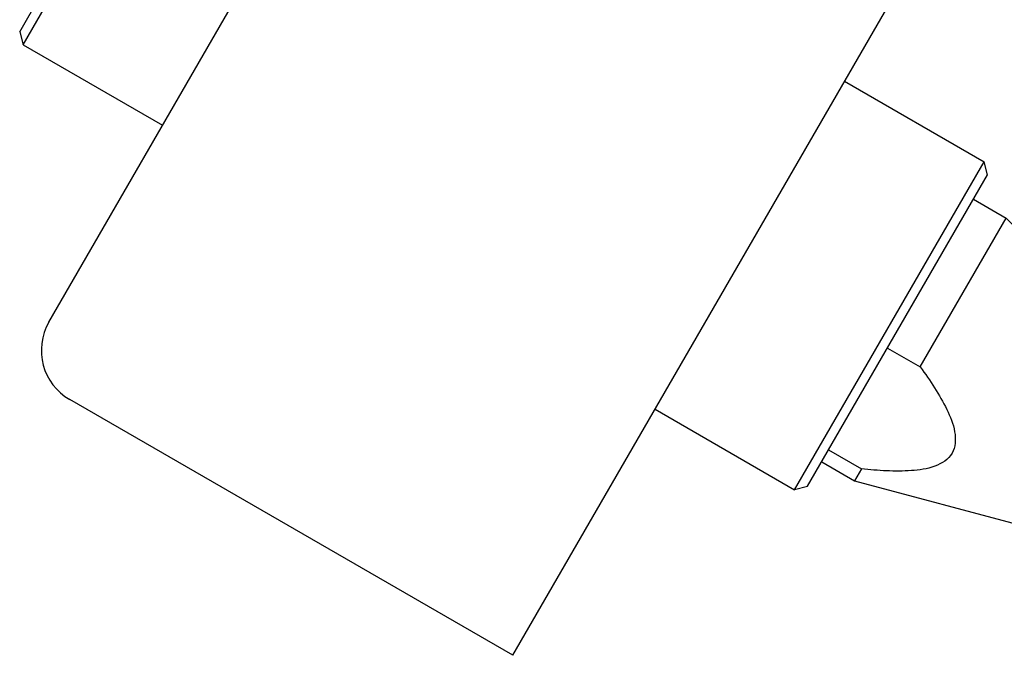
# Model space of a CAD drawing. Header units: millimetres. Extents: x 0 to 7560, y 0 to 5346.
# Tile 72 of 149: x 1340 to 1392, y 3791 to 3825. Entities that reach past the tile are written whole.
import ezdxf

# ---------------------------------------------------------------- set-up
doc = ezdxf.new("R2010")
doc.units = ezdxf.units.MM
for name, color, linetype in [('A2200401_ABL710', 7, 'Continuous'), ('A2300501_ABL733', 7, 'Continuous'), ('M2002301_PBL734', 7, 'Continuous'), ('M2200703_PBL738', 7, 'Continuous'), ('M2200901_PBL711', 7, 'Continuous'), ('TOP_VIEW_VBL707', 7, 'Continuous')]:
    doc.layers.add(name, color=color, linetype=linetype)

# ---------------------------------------------------------------- blocks, each defined once
blk = doc.blocks.new('M2200901_PBL711', base_point=(1763.698, 3559.091))
at = {"layer": 'M2200901_PBL711', "color": 7}
for p, q in [((1652.606, 3392.349), (1855.304, 3743.431)), ((1677.087, 3374.751), (1863.884, 3698.292)), ((1677.087, 3374.751), (1653.705, 3388.251))]:
    blk.add_line(p, q, dxfattribs=at)
blk.add_arc((1655.205, 3390.849), 3, 150, 240, dxfattribs=at)
blk = doc.blocks.new('M2200703_PBL738', base_point=(1676.597, 3403.902))
at = {"layer": 'M2200703_PBL738', "color": 7}
for p, q in [((1651.062, 3407.675), (1660.562, 3424.129)), ((1651.245, 3406.991), (1661.245, 3424.312)), ((1660.562, 3424.129), (1661.245, 3424.312)), ((1661.245, 3424.312), (1668.606, 3420.062)), ((1651.062, 3407.674), (1651.245, 3406.991)), ((1651.245, 3406.991), (1658.606, 3402.741)), ((1694.587, 3405.062), (1701.948, 3400.812)), ((1691.948, 3383.491), (1701.948, 3400.812)), ((1702.131, 3400.129), (1701.948, 3400.812)), ((1692.632, 3383.675), (1702.131, 3400.129)), ((1684.587, 3387.741), (1691.948, 3383.491)), ((1692.631, 3383.674), (1691.948, 3383.491))]:
    blk.add_line(p, q, dxfattribs=at)
blk = doc.blocks.new('A2200401_ABL710', base_point=(1762.926, 3559.091))
at = {"layer": 'M2200703_PBL738'}
blk.add_blockref('M2200703_PBL738', (1676.597, 3403.902), dxfattribs=at)
at = {"layer": 'M2200901_PBL711'}
blk.add_blockref('M2200901_PBL711', (1763.698, 3559.091), dxfattribs=at)
blk = doc.blocks.new('M2002301_PBL734', base_point=(1704.095, 3389.072))
at = {"layer": 'M2002301_PBL734', "color": 7}
for p, q in [((1701.381, 3398.83), (1703.114, 3397.83)), ((1698.58, 3389.978), (1703.114, 3397.83)), ((1703.114, 3397.83), (1713.495, 3387.448)), ((1696.848, 3390.978), (1698.58, 3389.978)), ((1709.295, 3380.173), (1713.495, 3387.448)), ((1713.495, 3387.448), (1714.809, 3386.689)), ((1693.739, 3385.593), (1695.472, 3384.593)), ((1693.381, 3384.973), (1695.114, 3383.973)), ((1695.472, 3384.593), (1695.114, 3383.973)), ((1695.114, 3383.973), (1709.295, 3380.173)), ((1709.295, 3380.173), (1710.783, 3379.314))]:
    blk.add_line(p, q, dxfattribs=at)
blk.add_open_spline([(1698.58, 3389.978), (1698.841, 3389.619), (1699.344, 3388.896), (1699.991, 3387.764), (1700.468, 3386.631), (1700.432, 3385.319), (1699.313, 3384.631), (1698.094, 3384.478), (1696.79, 3384.473), (1695.913, 3384.547), (1695.472, 3384.593)], degree=3, knots=[0, 0, 0, 0, 0.132166, 0.261993, 0.386742, 0.500001, 0.61326, 0.738008, 0.867834, 1, 1, 1, 1], dxfattribs=at)
blk = doc.blocks.new('A2300501_ABL733', base_point=(1790.246, 3516.306))
at = {"layer": 'M2002301_PBL734'}
blk.add_blockref('M2002301_PBL734', (1704.095, 3389.072), dxfattribs=at)
blk = doc.blocks.new('TOP_VIEW_VBL707', base_point=(2149.541, 3969.91))
at = {"layer": 'A2200401_ABL710'}
blk.add_blockref('A2200401_ABL710', (1762.926, 3559.091), dxfattribs=at)
at = {"layer": 'A2300501_ABL733'}
blk.add_blockref('A2300501_ABL733', (1790.246, 3516.306), dxfattribs=at)

msp = doc.modelspace()

# ---------------------------------------------------------------- block references
at = {"layer": 'TOP_VIEW_VBL707'}
msp.add_blockref('TOP_VIEW_VBL707', (1838.846, 4386.364), dxfattribs=at)

doc.saveas('drawing.dxf')
